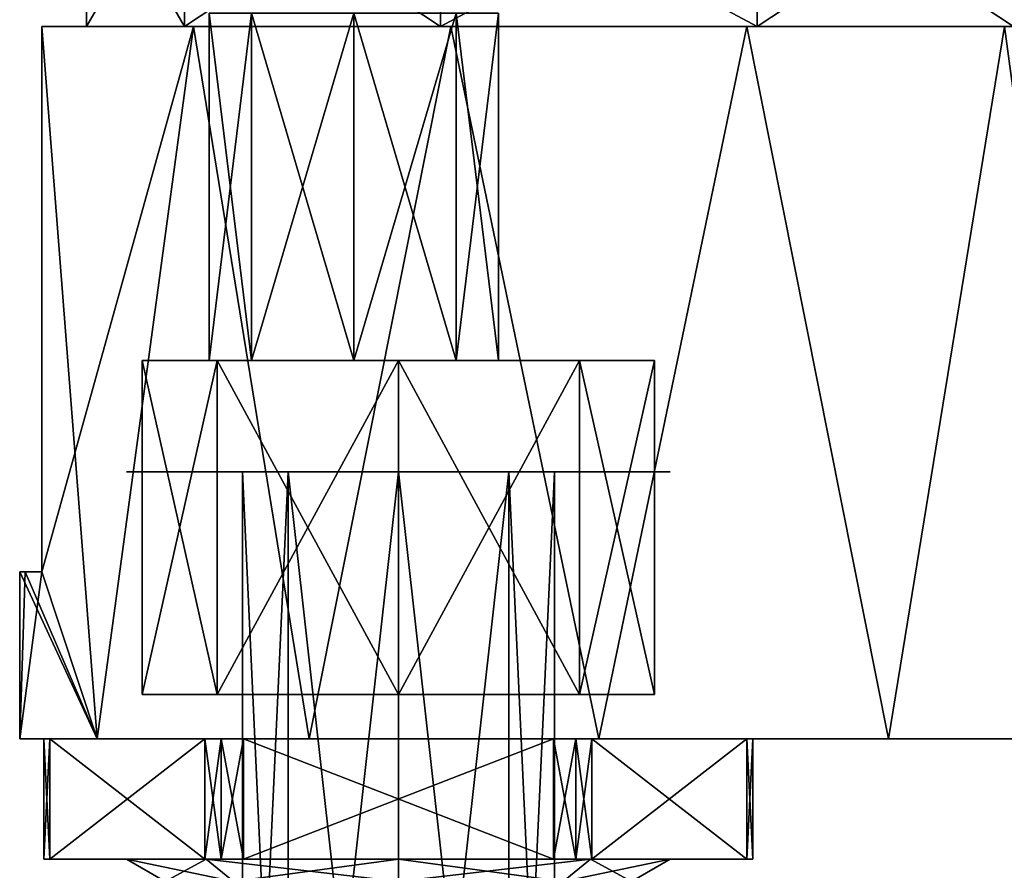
# Model space of a CAD drawing. Header units: millimetres. Extents: x -28.2 to 28.2, y -16.2 to 37.5.
# Tile 3 of 37: x -13 to 9.1, y -3 to 16.1. Entities that reach past the tile are written whole.
import ezdxf

# ---------------------------------------------------------------- set-up
doc = ezdxf.new("R2010")
doc.units = ezdxf.units.MM
doc.header["$LTSCALE"] = 65.185185
for name, color, linetype in [('1', 7, 'CONTINUOUS'), ('10', 7, 'CONTINUOUS'), ('12', 7, 'CONTINUOUS'), ('13', 7, 'CONTINUOUS'), ('14', 7, 'CONTINUOUS'), ('15', 7, 'CONTINUOUS'), ('16', 7, 'CONTINUOUS'), ('17', 7, 'CONTINUOUS'), ('19', 7, 'CONTINUOUS'), ('2', 7, 'CONTINUOUS'), ('24', 7, 'CONTINUOUS'), ('25', 7, 'CONTINUOUS'), ('26', 7, 'CONTINUOUS'), ('27', 7, 'CONTINUOUS'), ('28', 7, 'CONTINUOUS'), ('29', 7, 'CONTINUOUS'), ('3', 7, 'CONTINUOUS'), ('30', 7, 'CONTINUOUS'), ('31', 7, 'CONTINUOUS'), ('36', 7, 'CONTINUOUS'), ('38', 7, 'CONTINUOUS'), ('68', 7, 'CONTINUOUS'), ('69', 7, 'CONTINUOUS'), ('70', 7, 'CONTINUOUS'), ('71', 7, 'CONTINUOUS'), ('72', 7, 'CONTINUOUS'), ('73', 7, 'CONTINUOUS'), ('74', 7, 'CONTINUOUS'), ('75', 7, 'CONTINUOUS'), ('8', 7, 'CONTINUOUS'), ('9', 7, 'CONTINUOUS')]:
    doc.layers.add(name, color=color, linetype=linetype)

msp = doc.modelspace()

# ---------------------------------------------------------------- linework, layer by layer
at = {"layer": '1', "color": 7, "linetype": 'CONTINUOUS'}
for points in [[(-13, 0), (-11.258, 0, -6.5), (-11.25, 0), (-13, 0)], [(-11.258, 0, 6.5), (-13, 0), (-9.273, 0, 4.773), (-11.258, 0, 6.5)], [(-13, 0), (-11.25, 0), (-9.273, 0, 4.773), (-13, 0)], [(-11.258, 0, -6.5), (-6.5, 0, -11.258), (-4.5, 0, -6.75), (-11.258, 0, -6.5)], [(-11.25, 0), (-11.258, 0, -6.5), (-9.273, 0, -4.773), (-11.25, 0)], [(-9.273, 0, -4.773), (-11.258, 0, -6.5), (-4.5, 0, -6.75), (-9.273, 0, -4.773)], [(-6.5, 0, 11.258), (-11.258, 0, 6.5), (6.5, 0, 11.258), (-6.5, 0, 11.258)], [(6.5, 0, 11.258), (-11.258, 0, 6.5), (-4.5, 0, 6.75), (6.5, 0, 11.258)], [(-4.5, 0, 6.75), (-11.258, 0, 6.5), (-9.273, 0, 4.773), (-4.5, 0, 6.75)], [(0, 0, -13), (6.5, 0, -11.258), (-6.5, 0, -11.258), (0, 0, -13)], [(0, 0, 13), (-6.5, 0, 11.258), (6.5, 0, 11.258), (0, 0, 13)], [(-6.5, 0, -11.258), (11.258, 0, -6.5), (-4.5, 0, -6.75), (-6.5, 0, -11.258)], [(6.5, 0, -11.258), (11.258, 0, -6.5), (-6.5, 0, -11.258), (6.5, 0, -11.258)], [(11.258, 0, 6.5), (6.5, 0, 11.258), (-4.5, 0, 6.75), (11.258, 0, 6.5)], [(0.273, 0, 4.773), (11.258, 0, 6.5), (-4.5, 0, 6.75), (0.273, 0, 4.773)], [(-4.5, 0, -6.75), (11.258, 0, -6.5), (0.273, 0, -4.773), (-4.5, 0, -6.75)], [(2.25, 0), (11.258, 0, 6.5), (0.273, 0, 4.773), (2.25, 0)], [(11.258, 0, -6.5), (13, 0), (0.273, 0, -4.773), (11.258, 0, -6.5)], [(0.273, 0, -4.773), (13, 0), (2.25, 0), (0.273, 0, -4.773)], [(13, 0), (11.258, 0, 6.5), (2.25, 0), (13, 0)]]:
    msp.add_3dface(points, dxfattribs=at)
at = {"layer": '10', "color": 7, "linetype": 'CONTINUOUS'}
for points in [[(-11.5, 16), (-9.304, 19.8, -6.76), (-9.304, 16, -6.76), (-11.5, 16)], [(-11.5, 19.8), (-9.304, 19.8, -6.76), (-11.5, 16), (-11.5, 19.8)], [(-9.304, 19.8, -6.76), (-3.554, 19.8, -10.937), (-9.304, 16, -6.76), (-9.304, 19.8, -6.76)], [(-3.554, 19.8, -10.937), (-3.554, 16, -10.937), (-9.304, 16, -6.76), (-3.554, 19.8, -10.937)], [(-3.554, 19.8, -10.937), (3.554, 19.8, -10.937), (-3.554, 16, -10.937), (-3.554, 19.8, -10.937)], [(3.554, 19.8, -10.937), (3.554, 16, -10.937), (-3.554, 16, -10.937), (3.554, 19.8, -10.937)], [(3.554, 19.8, -10.937), (9.304, 19.8, -6.76), (3.554, 16, -10.937), (3.554, 19.8, -10.937)], [(9.304, 19.8, -6.76), (9.304, 16, -6.76), (3.554, 16, -10.937), (9.304, 19.8, -6.76)]]:
    msp.add_3dface(points, dxfattribs=at)
at = {"layer": '12', "color": 7, "linetype": 'CONTINUOUS'}
for points in [[(-8.75, 16.3, -2), (-7.798, 16.3, 0.298), (-8.75, 8.5, -2), (-8.75, 16.3, -2)], [(-8.75, 8.5, -2), (-7.798, 16.3, 0.298), (-7.798, 8.5, 0.298), (-8.75, 8.5, -2)], [(-7.798, 16.3, 0.298), (-5.5, 16.3, 1.25), (-7.798, 8.5, 0.298), (-7.798, 16.3, 0.298)], [(-7.798, 8.5, 0.298), (-5.5, 16.3, 1.25), (-5.5, 8.5, 1.25), (-7.798, 8.5, 0.298)], [(-5.5, 16.3, 1.25), (-3.202, 16.3, 0.298), (-5.5, 8.5, 1.25), (-5.5, 16.3, 1.25)], [(-5.5, 8.5, 1.25), (-3.202, 16.3, 0.298), (-3.202, 8.5, 0.298), (-5.5, 8.5, 1.25)], [(-3.202, 8.5, 0.298), (-2.25, 16.3, -2), (-2.25, 8.5, -2), (-3.202, 8.5, 0.298)], [(-3.202, 16.3, 0.298), (-2.25, 16.3, -2), (-3.202, 8.5, 0.298), (-3.202, 16.3, 0.298)]]:
    msp.add_3dface(points, dxfattribs=at)
at = {"layer": '13', "color": 7, "linetype": 'CONTINUOUS'}
for points in [[(-7.798, 16.3, -4.298), (-8.75, 16.3, -2), (-7.798, 8.5, -4.298), (-7.798, 16.3, -4.298)], [(-8.75, 16.3, -2), (-8.75, 8.5, -2), (-7.798, 8.5, -4.298), (-8.75, 16.3, -2)], [(-5.5, 8.5, -5.25), (-7.798, 16.3, -4.298), (-7.798, 8.5, -4.298), (-5.5, 8.5, -5.25)], [(-5.5, 16.3, -5.25), (-7.798, 16.3, -4.298), (-5.5, 8.5, -5.25), (-5.5, 16.3, -5.25)], [(-3.202, 16.3, -4.298), (-5.5, 16.3, -5.25), (-3.202, 8.5, -4.298), (-3.202, 16.3, -4.298)], [(-3.202, 8.5, -4.298), (-5.5, 16.3, -5.25), (-5.5, 8.5, -5.25), (-3.202, 8.5, -4.298)], [(-2.25, 16.3, -2), (-3.202, 16.3, -4.298), (-2.25, 8.5, -2), (-2.25, 16.3, -2)], [(-2.25, 8.5, -2), (-3.202, 16.3, -4.298), (-3.202, 8.5, -4.298), (-2.25, 8.5, -2)]]:
    msp.add_3dface(points, dxfattribs=at)
at = {"layer": '14', "color": 7, "linetype": 'CONTINUOUS'}
for points in [[(-8.75, 8.5, -2), (-7.798, 8.5, 0.298), (-10.25, 8.5), (-8.75, 8.5, -2)], [(-10.25, 8.5), (-5.5, 8.5, 1.25), (-0.434, 8.5, 4.066), (-10.25, 8.5)], [(-8.566, 8.5, 4.066), (-10.25, 8.5), (-0.434, 8.5, 4.066), (-8.566, 8.5, 4.066)], [(-7.798, 8.5, 0.298), (-5.5, 8.5, 1.25), (-10.25, 8.5), (-7.798, 8.5, 0.298)], [(-8.566, 8.5, -4.066), (-8.75, 8.5, -2), (-10.25, 8.5), (-8.566, 8.5, -4.066)], [(-7.798, 8.5, -4.298), (-8.75, 8.5, -2), (-8.566, 8.5, -4.066), (-7.798, 8.5, -4.298)], [(-4.5, 8.5, -5.75), (-7.798, 8.5, -4.298), (-8.566, 8.5, -4.066), (-4.5, 8.5, -5.75)], [(-4.5, 8.5, 5.75), (-8.566, 8.5, 4.066), (-0.434, 8.5, 4.066), (-4.5, 8.5, 5.75)], [(-5.5, 8.5, -5.25), (-7.798, 8.5, -4.298), (-4.5, 8.5, -5.75), (-5.5, 8.5, -5.25)], [(-0.434, 8.5, -4.066), (-5.5, 8.5, -5.25), (-4.5, 8.5, -5.75), (-0.434, 8.5, -4.066)], [(-5.5, 8.5, 1.25), (-3.202, 8.5, 0.298), (-0.434, 8.5, 4.066), (-5.5, 8.5, 1.25)], [(-3.202, 8.5, -4.298), (-5.5, 8.5, -5.25), (-0.434, 8.5, -4.066), (-3.202, 8.5, -4.298)], [(-3.202, 8.5, 0.298), (-2.25, 8.5, -2), (1.25, 8.5), (-3.202, 8.5, 0.298)], [(-2.25, 8.5, -2), (-3.202, 8.5, -4.298), (-0.434, 8.5, -4.066), (-2.25, 8.5, -2)], [(-3.202, 8.5, 0.298), (1.25, 8.5), (-0.434, 8.5, 4.066), (-3.202, 8.5, 0.298)], [(1.25, 8.5), (-2.25, 8.5, -2), (-0.434, 8.5, -4.066), (1.25, 8.5)]]:
    msp.add_3dface(points, dxfattribs=at)
at = {"layer": '15', "color": 7, "linetype": 'CONTINUOUS'}
for points in [[(-10.25, 8.5), (-8.566, 8.5, 4.066), (-10.25, 1), (-10.25, 8.5)], [(-10.25, 1), (-8.566, 8.5, 4.066), (-8.566, 1, 4.066), (-10.25, 1)], [(-8.566, 8.5, 4.066), (-4.5, 8.5, 5.75), (-8.566, 1, 4.066), (-8.566, 8.5, 4.066)], [(-8.566, 1, 4.066), (-4.5, 8.5, 5.75), (-4.5, 1, 5.75), (-8.566, 1, 4.066)], [(-4.5, 8.5, 5.75), (-0.434, 8.5, 4.066), (-4.5, 1, 5.75), (-4.5, 8.5, 5.75)], [(-4.5, 1, 5.75), (-0.434, 8.5, 4.066), (-0.434, 1, 4.066), (-4.5, 1, 5.75)], [(-0.434, 8.5, 4.066), (1.25, 8.5), (-0.434, 1, 4.066), (-0.434, 8.5, 4.066)], [(-0.434, 1, 4.066), (1.25, 8.5), (1.25, 1), (-0.434, 1, 4.066)]]:
    msp.add_3dface(points, dxfattribs=at)
at = {"layer": '16', "color": 7, "linetype": 'CONTINUOUS'}
for points in [[(-8.566, 8.5, -4.066), (-10.25, 8.5), (-8.566, 1, -4.066), (-8.566, 8.5, -4.066)], [(-10.25, 8.5), (-10.25, 1), (-8.566, 1, -4.066), (-10.25, 8.5)], [(-4.5, 8.5, -5.75), (-8.566, 8.5, -4.066), (-4.5, 1, -5.75), (-4.5, 8.5, -5.75)], [(-4.5, 1, -5.75), (-8.566, 8.5, -4.066), (-8.566, 1, -4.066), (-4.5, 1, -5.75)], [(-0.434, 8.5, -4.066), (-4.5, 8.5, -5.75), (-0.434, 1, -4.066), (-0.434, 8.5, -4.066)], [(-0.434, 1, -4.066), (-4.5, 8.5, -5.75), (-4.5, 1, -5.75), (-0.434, 1, -4.066)], [(1.25, 8.5), (-0.434, 8.5, -4.066), (1.25, 1), (1.25, 8.5)], [(1.25, 1), (-0.434, 8.5, -4.066), (-0.434, 1, -4.066), (1.25, 1)]]:
    msp.add_3dface(points, dxfattribs=at)
at = {"layer": '17', "color": 7, "linetype": 'CONTINUOUS'}
for points in [[(-12.874, 3.75, -1.803), (-13, 3.75), (-12.874, 3.75, 1.803), (-12.874, 3.75, -1.803)], [(-12.5, 3.75, -3.571), (-12.874, 3.75, -1.803), (-12.5, 3.75, 3.571), (-12.5, 3.75, -3.571)], [(-12.5, 3.75, 3.571), (-12.874, 3.75, -1.803), (-12.874, 3.75, 1.803), (-12.5, 3.75, 3.571)]]:
    msp.add_3dface(points, dxfattribs=at)
at = {"layer": '19', "color": 7, "linetype": 'CONTINUOUS'}
for points in [[(-12.5, 16, -3.571), (-12.5, 3.75, -3.571), (-12.5, 16, 3.571), (-12.5, 16, -3.571)], [(-12.5, 3.75, -3.571), (-12.5, 3.75, 3.571), (-12.5, 16, 3.571), (-12.5, 3.75, -3.571)]]:
    msp.add_3dface(points, dxfattribs=at)
at = {"layer": '2', "color": 7, "linetype": 'CONTINUOUS'}
for points in [[(-9.101, 16, -9.283), (-11.258, 0, -6.5), (-12.5, 3.75, -3.571), (-9.101, 16, -9.283)], [(-12.5, 16, -3.571), (-9.101, 16, -9.283), (-12.5, 3.75, -3.571), (-12.5, 16, -3.571)], [(-6.5, 0, -11.258), (-11.258, 0, -6.5), (-9.101, 16, -9.283), (-6.5, 0, -11.258)], [(-3.323, 16, -12.568), (-6.5, 0, -11.258), (-9.101, 16, -9.283), (-3.323, 16, -12.568)], [(0, 0, -13), (-6.5, 0, -11.258), (-3.323, 16, -12.568), (0, 0, -13)], [(3.323, 16, -12.568), (0, 0, -13), (-3.323, 16, -12.568), (3.323, 16, -12.568)], [(6.5, 0, -11.258), (0, 0, -13), (3.323, 16, -12.568), (6.5, 0, -11.258)], [(9.101, 16, -9.283), (6.5, 0, -11.258), (3.323, 16, -12.568), (9.101, 16, -9.283)], [(11.258, 0, -6.5), (6.5, 0, -11.258), (9.101, 16, -9.283), (11.258, 0, -6.5)], [(-12.5, 3.75, -3.571), (-13, 0), (-12.874, 3.75, -1.803), (-12.5, 3.75, -3.571)], [(-12.874, 3.75, -1.803), (-13, 0), (-13, 3.75), (-12.874, 3.75, -1.803)], [(-11.258, 0, -6.5), (-13, 0), (-12.5, 3.75, -3.571), (-11.258, 0, -6.5)]]:
    msp.add_3dface(points, dxfattribs=at)
at = {"layer": '24', "linetype": 'CONTINUOUS'}
for points in [[(-10.6, 6), (-8.813, 6, 4.313), (-8.813, 6, -4.313), (-10.6, 6)], [(-6.975, 6, -2.475), (-4.5, 6, -3.5), (-8.813, 6, -4.313), (-6.975, 6, -2.475)], [(-4.5, 6, -3.5), (-4.5, 6, -6.1), (-8.813, 6, -4.313), (-4.5, 6, -3.5)], [(-8, 6), (-6.975, 6, -2.475), (-8.813, 6, -4.313), (-8, 6)], [(-8.813, 6, 4.313), (-8, 6), (-8.813, 6, -4.313), (-8.813, 6, 4.313)], [(-6.975, 6, 2.475), (-8, 6), (-8.813, 6, 4.313), (-6.975, 6, 2.475)], [(-4.5, 6, 6.1), (-6.975, 6, 2.475), (-8.813, 6, 4.313), (-4.5, 6, 6.1)], [(-4.5, 6, 3.5), (-6.975, 6, 2.475), (-4.5, 6, 6.1), (-4.5, 6, 3.5)], [(-0.187, 6, 4.313), (-4.5, 6, 3.5), (-4.5, 6, 6.1), (-0.187, 6, 4.313)], [(-4.5, 6, -3.5), (-2.025, 6, -2.475), (-4.5, 6, -6.1), (-4.5, 6, -3.5)], [(-4.5, 6, -6.1), (-2.025, 6, -2.475), (-0.187, 6, -4.313), (-4.5, 6, -6.1)], [(-2.025, 6, 2.475), (-4.5, 6, 3.5), (-0.187, 6, 4.313), (-2.025, 6, 2.475)], [(-1, 6), (-2.025, 6, 2.475), (-0.187, 6, 4.313), (-1, 6)], [(-2.025, 6, -2.475), (-1, 6), (-0.187, 6, -4.313), (-2.025, 6, -2.475)], [(-0.187, 6, -4.313), (-1, 6), (-0.187, 6, 4.313), (-0.187, 6, -4.313)], [(1.6, 6), (-0.187, 6, -4.313), (-0.187, 6, 4.313), (1.6, 6)]]:
    msp.add_3dface(points, dxfattribs=at)
at = {"layer": '25', "linetype": 'CONTINUOUS'}
for points in [[(-12.457, -2.7), (-12.323, -2.7, -0.5), (-12.323, -2.7, 0.5), (-12.457, -2.7)], [(-8.845, -2.7, 6.525), (-12.323, -2.7, 0.5), (-10.6, -2.7), (-8.845, -2.7, 6.525)], [(-12.323, -2.7, 0.5), (-8.845, -2.7, -6.525), (-10.6, -2.7), (-12.323, -2.7, 0.5)], [(-12.323, -2.7, -0.5), (-8.845, -2.7, -6.525), (-12.323, -2.7, 0.5), (-12.323, -2.7, -0.5)], [(-8.813, -2.7, 4.313), (-8.845, -2.7, 6.525), (-10.6, -2.7), (-8.813, -2.7, 4.313)], [(-10.6, -2.7), (-8.845, -2.7, -6.525), (-8.813, -2.7, -4.313), (-10.6, -2.7)], [(-8.479, -2.7, 6.891), (-8.845, -2.7, 6.525), (-8.813, -2.7, 4.313), (-8.479, -2.7, 6.891)], [(-8.845, -2.7, -6.525), (-8.479, -2.7, -6.891), (-8.813, -2.7, -4.313), (-8.845, -2.7, -6.525)], [(-7.979, -2.7, -7.025), (-4.5, -2.7, -6.1), (-8.813, -2.7, -4.313), (-7.979, -2.7, -7.025)], [(-4.5, -2.7, 6.1), (-8.479, -2.7, 6.891), (-8.813, -2.7, 4.313), (-4.5, -2.7, 6.1)], [(-8.479, -2.7, -6.891), (-7.979, -2.7, -7.025), (-8.813, -2.7, -4.313), (-8.479, -2.7, -6.891)], [(-7.979, -2.7, 7.025), (-8.479, -2.7, 6.891), (-4.5, -2.7, 6.1), (-7.979, -2.7, 7.025)], [(-1.021, -2.7, 7.025), (-7.979, -2.7, 7.025), (-4.5, -2.7, 6.1), (-1.021, -2.7, 7.025)], [(-7.979, -2.7, -7.025), (-1.021, -2.7, -7.025), (-4.5, -2.7, -6.1), (-7.979, -2.7, -7.025)], [(-0.187, -2.7, 4.313), (-1.021, -2.7, 7.025), (-4.5, -2.7, 6.1), (-0.187, -2.7, 4.313)], [(-1.021, -2.7, -7.025), (-0.521, -2.7, -6.891), (-4.5, -2.7, -6.1), (-1.021, -2.7, -7.025)], [(-4.5, -2.7, -6.1), (-0.521, -2.7, -6.891), (-0.187, -2.7, -4.313), (-4.5, -2.7, -6.1)], [(-0.521, -2.7, 6.891), (-1.021, -2.7, 7.025), (-0.187, -2.7, 4.313), (-0.521, -2.7, 6.891)], [(-0.521, -2.7, -6.891), (-0.155, -2.7, -6.525), (-0.187, -2.7, -4.313), (-0.521, -2.7, -6.891)], [(-0.155, -2.7, 6.525), (-0.521, -2.7, 6.891), (-0.187, -2.7, 4.313), (-0.155, -2.7, 6.525)], [(-0.187, -2.7, -4.313), (-0.155, -2.7, -6.525), (1.6, -2.7), (-0.187, -2.7, -4.313)], [(1.6, -2.7), (-0.155, -2.7, 6.525), (-0.187, -2.7, 4.313), (1.6, -2.7)], [(-0.155, -2.7, -6.525), (3.323, -2.7, -0.5), (1.6, -2.7), (-0.155, -2.7, -6.525)], [(3.323, -2.7, -0.5), (-0.155, -2.7, 6.525), (1.6, -2.7), (3.323, -2.7, -0.5)], [(3.323, -2.7, 0.5), (-0.155, -2.7, 6.525), (3.323, -2.7, -0.5), (3.323, -2.7, 0.5)], [(3.457, -2.7), (3.323, -2.7, 0.5), (3.323, -2.7, -0.5), (3.457, -2.7)]]:
    msp.add_3dface(points, dxfattribs=at)
at = {"layer": '26', "linetype": 'CONTINUOUS'}
for points in [[(-7.979, -2.7, 7.025), (-1.021, -2.7, 7.025), (-7.979, 0, 7.025), (-7.979, -2.7, 7.025)], [(-7.979, 0, 7.025), (-1.021, -2.7, 7.025), (-1.021, 0, 7.025), (-7.979, 0, 7.025)]]:
    msp.add_3dface(points, dxfattribs=at)
at = {"layer": '27', "linetype": 'CONTINUOUS'}
for points in [[(-12.323, -2.7, 0.5), (-8.845, -2.7, 6.525), (-12.323, 0, 0.5), (-12.323, -2.7, 0.5)], [(-12.323, 0, 0.5), (-8.845, -2.7, 6.525), (-8.845, 0, 6.525), (-12.323, 0, 0.5)]]:
    msp.add_3dface(points, dxfattribs=at)
at = {"layer": '28', "linetype": 'CONTINUOUS'}
for points in [[(-8.845, 0, -6.525), (-12.323, -2.7, -0.5), (-12.323, 0, -0.5), (-8.845, 0, -6.525)], [(-8.845, -2.7, -6.525), (-12.323, -2.7, -0.5), (-8.845, 0, -6.525), (-8.845, -2.7, -6.525)]]:
    msp.add_3dface(points, dxfattribs=at)
at = {"layer": '29', "linetype": 'CONTINUOUS'}
for points in [[(-1.021, -2.7, -7.025), (-7.979, -2.7, -7.025), (-1.021, 0, -7.025), (-1.021, -2.7, -7.025)], [(-1.021, 0, -7.025), (-7.979, -2.7, -7.025), (-7.979, 0, -7.025), (-1.021, 0, -7.025)]]:
    msp.add_3dface(points, dxfattribs=at)
at = {"layer": '3', "color": 7, "linetype": 'CONTINUOUS'}
for points in [[(-12.5, 16, 3.571), (-11.258, 0, 6.5), (-9.101, 16, 9.283), (-12.5, 16, 3.571)], [(-12.5, 3.75, 3.571), (-11.258, 0, 6.5), (-12.5, 16, 3.571), (-12.5, 3.75, 3.571)], [(-11.258, 0, 6.5), (-6.5, 0, 11.258), (-9.101, 16, 9.283), (-11.258, 0, 6.5)], [(-9.101, 16, 9.283), (-6.5, 0, 11.258), (-3.323, 16, 12.568), (-9.101, 16, 9.283)], [(-6.5, 0, 11.258), (0, 0, 13), (-3.323, 16, 12.568), (-6.5, 0, 11.258)], [(-3.323, 16, 12.568), (0, 0, 13), (3.323, 16, 12.568), (-3.323, 16, 12.568)], [(0, 0, 13), (6.5, 0, 11.258), (3.323, 16, 12.568), (0, 0, 13)], [(3.323, 16, 12.568), (6.5, 0, 11.258), (9.101, 16, 9.283), (3.323, 16, 12.568)], [(6.5, 0, 11.258), (11.258, 0, 6.5), (9.101, 16, 9.283), (6.5, 0, 11.258)], [(-13, 3.75), (-11.258, 0, 6.5), (-12.874, 3.75, 1.803), (-13, 3.75)], [(-13, 0), (-11.258, 0, 6.5), (-13, 3.75), (-13, 0)], [(-11.258, 0, 6.5), (-12.5, 3.75, 3.571), (-12.874, 3.75, 1.803), (-11.258, 0, 6.5)]]:
    msp.add_3dface(points, dxfattribs=at)
at = {"layer": '30', "linetype": 'CONTINUOUS'}
for points in [[(3.323, -2.7, -0.5), (-0.155, -2.7, -6.525), (3.323, 0, -0.5), (3.323, -2.7, -0.5)], [(3.323, 0, -0.5), (-0.155, -2.7, -6.525), (-0.155, 0, -6.525), (3.323, 0, -0.5)]]:
    msp.add_3dface(points, dxfattribs=at)
at = {"layer": '31', "linetype": 'CONTINUOUS'}
for points in [[(-0.155, 0, 6.525), (3.323, -2.7, 0.5), (3.323, 0, 0.5), (-0.155, 0, 6.525)], [(-0.155, -2.7, 6.525), (3.323, -2.7, 0.5), (-0.155, 0, 6.525), (-0.155, -2.7, 6.525)]]:
    msp.add_3dface(points, dxfattribs=at)
at = {"layer": '36', "linetype": 'CONTINUOUS'}
for points in [[(-4.5, -2.7, 6.1), (-4.5, -3.2, 5.234), (-0.799, -3.2, 3.701), (-4.5, -2.7, 6.1)], [(-4.5, -2.7, -6.1), (-0.187, -2.7, -4.313), (-4.5, -3.2, -5.234), (-4.5, -2.7, -6.1)], [(-0.187, -2.7, -4.313), (-0.799, -3.2, -3.701), (-4.5, -3.2, -5.234), (-0.187, -2.7, -4.313)], [(-0.187, -2.7, 4.313), (-4.5, -2.7, 6.1), (-0.799, -3.2, 3.701), (-0.187, -2.7, 4.313)], [(-0.187, -2.7, -4.313), (1.6, -2.7), (-0.799, -3.2, -3.701), (-0.187, -2.7, -4.313)], [(1.6, -2.7), (0.734, -3.2), (-0.799, -3.2, -3.701), (1.6, -2.7)], [(-0.187, -2.7, 4.313), (-0.799, -3.2, 3.701), (0.734, -3.2), (-0.187, -2.7, 4.313)], [(1.6, -2.7), (-0.187, -2.7, 4.313), (0.734, -3.2), (1.6, -2.7)]]:
    msp.add_3dface(points, dxfattribs=at)
at = {"layer": '38', "linetype": 'CONTINUOUS'}
for points in [[(-8.813, -2.7, 4.313), (-10.6, -2.7), (-8.201, -3.2, 3.701), (-8.813, -2.7, 4.313)], [(-10.6, -2.7), (-8.813, -2.7, -4.313), (-9.734, -3.2), (-10.6, -2.7)], [(-10.6, -2.7), (-9.734, -3.2), (-8.201, -3.2, 3.701), (-10.6, -2.7)], [(-8.813, -2.7, -4.313), (-8.201, -3.2, -3.701), (-9.734, -3.2), (-8.813, -2.7, -4.313)], [(-8.813, -2.7, -4.313), (-4.5, -2.7, -6.1), (-8.201, -3.2, -3.701), (-8.813, -2.7, -4.313)], [(-4.5, -2.7, 6.1), (-8.813, -2.7, 4.313), (-4.5, -3.2, 5.234), (-4.5, -2.7, 6.1)], [(-4.5, -3.2, 5.234), (-8.813, -2.7, 4.313), (-8.201, -3.2, 3.701), (-4.5, -3.2, 5.234)], [(-4.5, -2.7, -6.1), (-4.5, -3.2, -5.234), (-8.201, -3.2, -3.701), (-4.5, -2.7, -6.1)]]:
    msp.add_3dface(points, dxfattribs=at)
at = {"layer": '68', "linetype": 'CONTINUOUS'}
for points in [[(-12.323, 0, -0.5), (-12.457, -2.7), (-12.457, 0), (-12.323, 0, -0.5)], [(-12.457, -2.7), (-12.323, -2.7, 0.5), (-12.457, 0), (-12.457, -2.7)], [(-12.323, -2.7, 0.5), (-12.323, 0, 0.5), (-12.457, 0), (-12.323, -2.7, 0.5)], [(-12.323, -2.7, -0.5), (-12.457, -2.7), (-12.323, 0, -0.5), (-12.323, -2.7, -0.5)]]:
    msp.add_3dface(points, dxfattribs=at)
at = {"layer": '69', "linetype": 'CONTINUOUS'}
for points in [[(-8.845, 0, 6.525), (-8.479, -2.7, 6.891), (-8.479, 0, 6.891), (-8.845, 0, 6.525)], [(-8.845, -2.7, 6.525), (-8.479, -2.7, 6.891), (-8.845, 0, 6.525), (-8.845, -2.7, 6.525)], [(-7.979, -2.7, 7.025), (-7.979, 0, 7.025), (-8.479, 0, 6.891), (-7.979, -2.7, 7.025)], [(-8.479, -2.7, 6.891), (-7.979, -2.7, 7.025), (-8.479, 0, 6.891), (-8.479, -2.7, 6.891)]]:
    msp.add_3dface(points, dxfattribs=at)
at = {"layer": '70', "linetype": 'CONTINUOUS'}
for points in [[(-1.021, 0, 7.025), (-0.521, -2.7, 6.891), (-0.521, 0, 6.891), (-1.021, 0, 7.025)], [(-1.021, -2.7, 7.025), (-0.521, -2.7, 6.891), (-1.021, 0, 7.025), (-1.021, -2.7, 7.025)], [(-0.521, -2.7, 6.891), (-0.155, -2.7, 6.525), (-0.521, 0, 6.891), (-0.521, -2.7, 6.891)], [(-0.155, -2.7, 6.525), (-0.155, 0, 6.525), (-0.521, 0, 6.891), (-0.155, -2.7, 6.525)]]:
    msp.add_3dface(points, dxfattribs=at)
at = {"layer": '71', "linetype": 'CONTINUOUS'}
for points in [[(3.323, -2.7, -0.5), (3.323, 0, -0.5), (3.457, 0), (3.323, -2.7, -0.5)], [(3.323, 0, 0.5), (3.457, -2.7), (3.457, 0), (3.323, 0, 0.5)], [(3.323, -2.7, 0.5), (3.457, -2.7), (3.323, 0, 0.5), (3.323, -2.7, 0.5)], [(3.457, -2.7), (3.323, -2.7, -0.5), (3.457, 0), (3.457, -2.7)]]:
    msp.add_3dface(points, dxfattribs=at)
at = {"layer": '72', "linetype": 'CONTINUOUS'}
for points in [[(-1.021, -2.7, -7.025), (-1.021, 0, -7.025), (-0.521, 0, -6.891), (-1.021, -2.7, -7.025)], [(-0.521, -2.7, -6.891), (-1.021, -2.7, -7.025), (-0.521, 0, -6.891), (-0.521, -2.7, -6.891)], [(-0.155, 0, -6.525), (-0.521, -2.7, -6.891), (-0.521, 0, -6.891), (-0.155, 0, -6.525)], [(-0.155, -2.7, -6.525), (-0.521, -2.7, -6.891), (-0.155, 0, -6.525), (-0.155, -2.7, -6.525)]]:
    msp.add_3dface(points, dxfattribs=at)
at = {"layer": '73', "linetype": 'CONTINUOUS'}
for points in [[(-8.479, -2.7, -6.891), (-8.845, -2.7, -6.525), (-8.479, 0, -6.891), (-8.479, -2.7, -6.891)], [(-8.845, -2.7, -6.525), (-8.845, 0, -6.525), (-8.479, 0, -6.891), (-8.845, -2.7, -6.525)], [(-7.979, 0, -7.025), (-8.479, -2.7, -6.891), (-8.479, 0, -6.891), (-7.979, 0, -7.025)], [(-7.979, -2.7, -7.025), (-8.479, -2.7, -6.891), (-7.979, 0, -7.025), (-7.979, -2.7, -7.025)]]:
    msp.add_3dface(points, dxfattribs=at)
at = {"layer": '74', "linetype": 'CONTINUOUS'}
for points in [[(-6.975, 6, -2.475), (-8, 6), (-6.975, -16.2, -2.475), (-6.975, 6, -2.475)], [(-8, 6), (-8, -16.2), (-6.975, -16.2, -2.475), (-8, 6)], [(-4.5, 6, -3.5), (-6.975, 6, -2.475), (-4.5, -16.2, -3.5), (-4.5, 6, -3.5)], [(-6.975, 6, -2.475), (-6.975, -16.2, -2.475), (-4.5, -16.2, -3.5), (-6.975, 6, -2.475)], [(-2.025, 6, -2.475), (-4.5, 6, -3.5), (-2.025, -16.2, -2.475), (-2.025, 6, -2.475)], [(-4.5, 6, -3.5), (-4.5, -16.2, -3.5), (-2.025, -16.2, -2.475), (-4.5, 6, -3.5)], [(-2.025, 6, -2.475), (-2.025, -16.2, -2.475), (-1, -16.2), (-2.025, 6, -2.475)], [(-1, 6), (-2.025, 6, -2.475), (-1, -16.2), (-1, 6)]]:
    msp.add_3dface(points, dxfattribs=at)
at = {"layer": '75', "linetype": 'CONTINUOUS'}
for points in [[(-8, 6), (-6.975, 6, 2.475), (-8, -16.2), (-8, 6)], [(-8, -16.2), (-6.975, 6, 2.475), (-6.975, -16.2, 2.475), (-8, -16.2)], [(-4.5, 6, 3.5), (-4.5, -16.2, 3.5), (-6.975, -16.2, 2.475), (-4.5, 6, 3.5)], [(-6.975, 6, 2.475), (-4.5, 6, 3.5), (-6.975, -16.2, 2.475), (-6.975, 6, 2.475)], [(-2.025, 6, 2.475), (-2.025, -16.2, 2.475), (-4.5, -16.2, 3.5), (-2.025, 6, 2.475)], [(-4.5, 6, 3.5), (-2.025, 6, 2.475), (-4.5, -16.2, 3.5), (-4.5, 6, 3.5)], [(-2.025, 6, 2.475), (-1, 6), (-2.025, -16.2, 2.475), (-2.025, 6, 2.475)], [(-1, 6), (-1, -16.2), (-2.025, -16.2, 2.475), (-1, 6)]]:
    msp.add_3dface(points, dxfattribs=at)
at = {"layer": '8', "color": 7, "linetype": 'CONTINUOUS'}
for points in [[(-9.304, 16, 6.76), (-11.5, 19.8), (-11.5, 16), (-9.304, 16, 6.76)], [(-9.304, 19.8, 6.76), (-11.5, 19.8), (-9.304, 16, 6.76), (-9.304, 19.8, 6.76)], [(-3.554, 16, 10.937), (-9.304, 19.8, 6.76), (-9.304, 16, 6.76), (-3.554, 16, 10.937)], [(-3.554, 19.8, 10.937), (-9.304, 19.8, 6.76), (-3.554, 16, 10.937), (-3.554, 19.8, 10.937)], [(3.554, 16, 10.937), (-3.554, 19.8, 10.937), (-3.554, 16, 10.937), (3.554, 16, 10.937)], [(3.554, 19.8, 10.937), (-3.554, 19.8, 10.937), (3.554, 16, 10.937), (3.554, 19.8, 10.937)], [(9.304, 19.8, 6.76), (3.554, 19.8, 10.937), (9.304, 16, 6.76), (9.304, 19.8, 6.76)], [(9.304, 16, 6.76), (3.554, 19.8, 10.937), (3.554, 16, 10.937), (9.304, 16, 6.76)]]:
    msp.add_3dface(points, dxfattribs=at)
at = {"layer": '9', "color": 7, "linetype": 'CONTINUOUS'}
for points in [[(-12.5, 16, -3.571), (-12.5, 16, 3.571), (-11.5, 16), (-12.5, 16, -3.571)], [(-12.5, 16, -3.571), (-11.5, 16), (-9.304, 16, -6.76), (-12.5, 16, -3.571)], [(-9.101, 16, -9.283), (-12.5, 16, -3.571), (-9.304, 16, -6.76), (-9.101, 16, -9.283)], [(-12.5, 16, 3.571), (-9.101, 16, 9.283), (-9.304, 16, 6.76), (-12.5, 16, 3.571)], [(-12.5, 16, 3.571), (-9.304, 16, 6.76), (-11.5, 16), (-12.5, 16, 3.571)], [(-3.554, 16, -10.937), (-9.101, 16, -9.283), (-9.304, 16, -6.76), (-3.554, 16, -10.937)], [(-9.101, 16, 9.283), (-3.554, 16, 10.937), (-9.304, 16, 6.76), (-9.101, 16, 9.283)], [(-3.323, 16, -12.568), (-9.101, 16, -9.283), (-3.554, 16, -10.937), (-3.323, 16, -12.568)], [(-9.101, 16, 9.283), (-3.323, 16, 12.568), (-3.554, 16, 10.937), (-9.101, 16, 9.283)], [(-3.323, 16, 12.568), (3.554, 16, 10.937), (-3.554, 16, 10.937), (-3.323, 16, 12.568)], [(3.323, 16, -12.568), (-3.323, 16, -12.568), (-3.554, 16, -10.937), (3.323, 16, -12.568)], [(3.554, 16, -10.937), (3.323, 16, -12.568), (-3.554, 16, -10.937), (3.554, 16, -10.937)], [(-3.323, 16, 12.568), (3.323, 16, 12.568), (3.554, 16, 10.937), (-3.323, 16, 12.568)], [(3.323, 16, 12.568), (9.101, 16, 9.283), (3.554, 16, 10.937), (3.323, 16, 12.568)], [(9.101, 16, -9.283), (3.323, 16, -12.568), (3.554, 16, -10.937), (9.101, 16, -9.283)], [(9.101, 16, 9.283), (9.304, 16, 6.76), (3.554, 16, 10.937), (9.101, 16, 9.283)], [(9.304, 16, -6.76), (9.101, 16, -9.283), (3.554, 16, -10.937), (9.304, 16, -6.76)]]:
    msp.add_3dface(points, dxfattribs=at)

doc.saveas('drawing.dxf')
